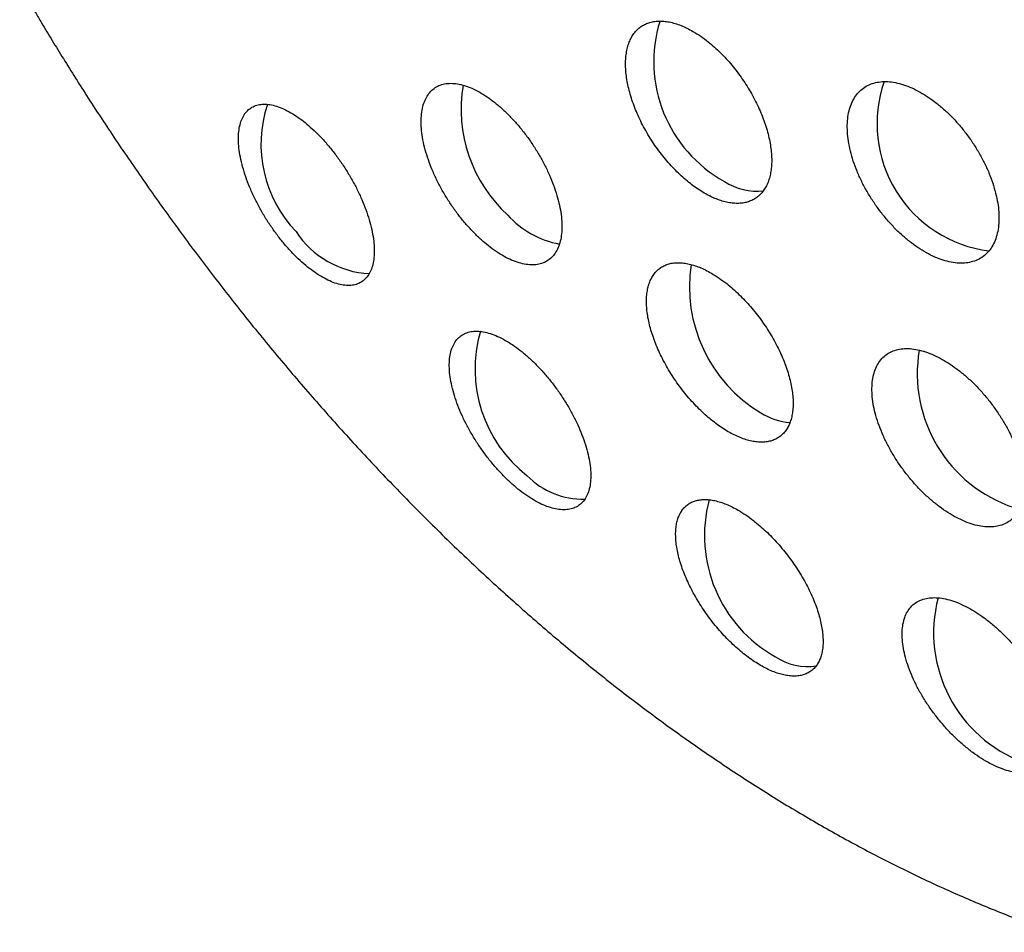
# Model space of a CAD drawing. Header units: millimetres. Extents: x 8 to 820, y 12 to 745.
# Tile 33 of 55: x 754 to 763, y 320 to 329. Entities that reach past the tile are written whole.
import ezdxf

# ---------------------------------------------------------------- set-up
doc = ezdxf.new("R2010")
doc.units = ezdxf.units.MM

msp = doc.modelspace()

# ---------------------------------------------------------------- linework, layer by layer
at = {"color": 7, "linetype": 'Continuous', "lineweight": 30}
for centre, radius, start, end in [((761.1248, 328.2832), 1.3275, 162.6613, 241.11185), ((759.3228, 327.8241), 1.3964, 170.47999, 227.47534), ((763.2078, 327.6803), 1.2435, 160.77761, 262.69751), ((757.2077, 327.4819), 1.2243, 161.57837, 223.81905), ((760.8027, 327.6119), 0.5856, 236.96562, 275.85187), ((759.0473, 327.3976), 0.8999, 222.04514, 259.3964), ((757.0804, 327.129), 0.9035, 213.20041, 267.22216), ((761.5696, 326.0999), 1.4269, 171.3163, 239.1091), ((759.3747, 325.3012), 1.3128, 163.81596, 232.15886), ((763.7223, 325.2556), 1.3672, 170.35793, 251.78947), ((761.1852, 325.4426), 0.6655, 238.46059, 264.4144), ((759.104, 324.7848), 0.7461, 224.22019, 271.97204), ((761.6407, 323.6857), 1.3516, 165.1029, 240.66005), ((763.8564, 322.7408), 1.3423, 165.33518, 249.56034), ((761.2939, 322.9889), 0.5755, 236.76986, 278.22422)]:
    msp.add_arc(centre, radius, start, end, dxfattribs=at)
for points, knots in [([(788.1561, 323.6214), (788.1561, 323.6579), (788.1561, 323.7258), (788.1558, 323.8197), (788.1554, 323.898), (788.1551, 323.9607), (788.1548, 324.0085), (788.1545, 324.0421), (788.1543, 324.0678), (788.1541, 324.0925), (788.1538, 324.1226), (788.1535, 324.1586), (788.153, 324.2006), (788.1523, 324.2617), (788.1514, 324.3379), (788.1501, 324.4248), (788.1487, 324.5132), (788.1471, 324.6016), (788.1454, 324.6891), (788.1437, 324.7689), (788.1419, 324.8489), (788.1398, 324.9371), (788.1371, 325.0382), (788.134, 325.1478), (788.1309, 325.2468), (788.1281, 325.3315), (788.1257, 325.4019), (788.1232, 325.4716), (788.1208, 325.5377), (788.1185, 325.5956), (788.1166, 325.6432), (788.1151, 325.6814), (788.1136, 325.7181), (788.1118, 325.7597), (788.1096, 325.8115), (788.107, 325.8706), (788.104, 325.9357), (788.1008, 326.0039), (788.0973, 326.075), (788.0937, 326.1455), (788.0903, 326.2112), (788.0874, 326.2661), (788.085, 326.309), (788.0832, 326.343), (788.0812, 326.3777), (788.0789, 326.4194), (788.0759, 326.471), (788.0723, 326.5316), (788.0684, 326.5961), (788.0643, 326.6608), (788.0605, 326.7204), (788.0572, 326.7714), (788.0545, 326.8125), (788.0521, 326.8485), (788.0495, 326.8866), (788.0463, 326.9324), (788.0421, 326.9931), (788.0368, 327.0664), (788.0307, 327.1491), (788.0247, 327.229), (788.0189, 327.3044), (788.0135, 327.3713), (788.0089, 327.4289), (788.0047, 327.4799), (788.0004, 327.5315), (787.9945, 327.601), (787.9869, 327.6888), (787.9775, 327.7933), (787.9679, 327.8983), (787.9583, 327.9986), (787.9492, 328.0929), (787.9398, 328.1867), (787.9265, 328.317), (787.9091, 328.4805), (787.8889, 328.6612), (787.8698, 328.8254), (787.8521, 328.9722), (787.8334, 329.122), (787.8134, 329.2776), (787.7962, 329.4063), (787.783, 329.502), (787.7744, 329.5646), (787.7652, 329.6297), (787.7563, 329.6921), (787.7483, 329.7474), (787.7402, 329.8026), (787.7311, 329.8648), (787.7204, 329.936), (787.7095, 330.0079), (787.6977, 330.0838), (787.6842, 330.1705), (787.668, 330.2719), (787.6505, 330.379), (787.633, 330.4846), (787.6139, 330.5968), (787.5929, 330.7178), (787.5701, 330.846), (787.547, 330.9732), (787.5273, 331.0792), (787.5108, 331.1665), (787.4982, 331.2324), (787.4859, 331.2956), (787.4737, 331.3582), (787.4603, 331.4258), (787.4443, 331.5055), (787.4276, 331.588), (787.4102, 331.6724), (787.3922, 331.7582), (787.3739, 331.8446), (787.3575, 331.921), (787.342, 331.992), (787.3247, 332.0706), (787.305, 332.159), (787.2853, 332.2461), (787.2655, 332.3324), (787.2448, 332.4214), (787.2236, 332.5109), (787.2046, 332.5904), (787.1905, 332.6489), (787.1799, 332.6921), (787.1711, 332.7283), (787.1604, 332.7715), (787.1492, 332.8167), (787.1389, 332.858), (787.1301, 332.8927), (787.1213, 332.9276), (787.1107, 332.9694), (787.0974, 333.0216), (787.0828, 333.078), (787.0686, 333.1326), (787.0514, 333.1984), (787.0297, 333.2803), (787.0035, 333.3778), (786.9773, 333.4741), (786.9488, 333.5775), (786.916, 333.6944), (786.8825, 333.8117), (786.8503, 333.9228), (786.8185, 334.031), (786.7861, 334.1396), (786.7503, 334.2576), (786.7171, 334.3655), (786.6863, 334.4642), (786.6603, 334.5464), (786.634, 334.6289), (786.6051, 334.7186), (786.5766, 334.8056), (786.5544, 334.873), (786.538, 334.9223), (786.5249, 334.9616), (786.5095, 335.0073), (786.4914, 335.0609), (786.4728, 335.1156), (786.4564, 335.1635), (786.4435, 335.2009), (786.4328, 335.2319), (786.4229, 335.2602), (786.4123, 335.2906), (786.4, 335.3258), (786.385, 335.3686), (786.368, 335.4167), (786.351, 335.4645), (786.3352, 335.5085), (786.3209, 335.5484), (786.3068, 335.5873), (786.2921, 335.6278), (786.2749, 335.6751), (786.2542, 335.7314), (786.2322, 335.7908), (786.212, 335.8452), (786.1949, 335.8907), (786.1797, 335.931), (786.164, 335.9727), (786.1459, 336.0203), (786.1249, 336.0751), (786.103, 336.1319), (786.081, 336.1887), (786.06, 336.2424), (786.0391, 336.2959), (786.0174, 336.3507), (785.9937, 336.4103), (785.9672, 336.4764), (785.9393, 336.5454), (785.9135, 336.6089), (785.8908, 336.6642), (785.8709, 336.7126), (785.8503, 336.7623), (785.8268, 336.8186), (785.8005, 336.8813), (785.7708, 336.9515), (785.7407, 337.0222), (785.7112, 337.0909), (785.6839, 337.154), (785.6556, 337.219), (785.6236, 337.2918), (785.5888, 337.3705), (785.554, 337.4484), (785.5226, 337.5182), (785.4941, 337.581), (785.4673, 337.6398), (785.4384, 337.7026), (785.4054, 337.7741), (785.3672, 337.8561), (785.3267, 337.942), (785.2877, 338.0242), (785.2524, 338.098), (785.2198, 338.1656), (785.1882, 338.2307), (785.1573, 338.2939), (785.1252, 338.3592), (785.091, 338.4281), (785.0543, 338.5018), (785.0183, 338.5733), (784.985, 338.6391), (784.9546, 338.6987), (784.9252, 338.756), (784.8956, 338.8134), (784.8653, 338.8719), (784.8344, 338.9311), (784.8006, 338.9955), (784.7558, 339.0802), (784.7013, 339.1822), (784.6417, 339.2924), (784.5869, 339.3927), (784.5358, 339.4854), (784.4863, 339.5744), (784.4401, 339.6567), (784.3956, 339.7354), (784.3509, 339.8137), (784.3021, 339.8985), (784.2517, 339.9854), (784.2032, 340.0682), (784.1588, 340.1434), (784.1181, 340.212), (784.0709, 340.2909), (784.0155, 340.3826), (783.9509, 340.4885), (783.8814, 340.6012), (783.8005, 340.7308), (783.7109, 340.8726), (783.62, 341.0139), (783.5342, 341.1458), (783.4512, 341.2716), (783.368, 341.3961), (783.282, 341.5232), (783.2044, 341.6363), (783.133, 341.7394), (783.0696, 341.8301), (783.0066, 341.9192), (782.9486, 342.0006), (782.9048, 342.0617), (782.8707, 342.1089), (782.8409, 342.1501), (782.8068, 342.1968), (782.7736, 342.2423), (782.7451, 342.2811), (782.7215, 342.313), (782.6994, 342.3429), (782.6739, 342.3773), (782.6434, 342.4183), (782.6098, 342.4631), (782.5777, 342.5058), (782.5501, 342.5423), (782.5257, 342.5746), (782.5025, 342.6052), (782.4769, 342.6387), (782.4476, 342.677), (782.4165, 342.7174), (782.3875, 342.755), (782.3607, 342.7896), (782.3338, 342.8242), (782.3019, 342.8651), (782.2652, 342.912), (782.2255, 342.9624), (782.1884, 343.0091), (782.1572, 343.0484), (782.1291, 343.0835), (782.0983, 343.1219), (782.0643, 343.1642), (782.0293, 343.2074), (781.9981, 343.2458), (781.9712, 343.2789), (781.944, 343.312), (781.9134, 343.3493), (781.8748, 343.3961), (781.8337, 343.4457), (781.7947, 343.4925), (781.7607, 343.5331), (781.7232, 343.5777), (781.6838, 343.6242), (781.6465, 343.6682), (781.617, 343.7028), (781.5912, 343.7328), (781.5649, 343.7635), (781.5343, 343.7989), (781.4977, 343.8412), (781.4592, 343.8855), (781.423, 343.9269), (781.3902, 343.9643), (781.3552, 344.004), (781.3136, 344.051), (781.2718, 344.0979), (781.2355, 344.1385), (781.2064, 344.1708), (781.1749, 344.2059), (781.1355, 344.2494), (781.0922, 344.2969), (781.0521, 344.3408), (781.0176, 344.3783), (780.9814, 344.4176), (780.9404, 344.4618), (780.897, 344.5083), (780.8579, 344.55), (780.8235, 344.5866), (780.7896, 344.6225), (780.7505, 344.6637), (780.7093, 344.7069), (780.6718, 344.746), (780.6409, 344.7782), (780.5969, 344.8237), (780.5386, 344.8837), (780.4698, 344.9539), (780.399, 345.0256), (780.3281, 345.0968), (780.2544, 345.1701), (780.1818, 345.2418), (780.1207, 345.3015), (780.0742, 345.3466), (780.0462, 345.3738), (780.0167, 345.4023), (779.9825, 345.4351), (779.9449, 345.4711), (779.9086, 345.5057), (779.8784, 345.5343), (779.8536, 345.5578), (779.8295, 345.5806), (779.8012, 345.6072), (779.7676, 345.6387), (779.7325, 345.6715), (779.6991, 345.7025), (779.6694, 345.7301), (779.6383, 345.7587), (779.601, 345.793), (779.5583, 345.8321), (779.5152, 345.8713), (779.4781, 345.905), (779.4453, 345.9346), (779.411, 345.9654), (779.3728, 345.9996), (779.3324, 346.0357), (779.295, 346.0688), (779.2621, 346.0979), (779.2305, 346.1257), (779.1959, 346.1561), (779.1559, 346.191), (779.1152, 346.2264), (779.0786, 346.258), (779.0467, 346.2854), (779.0182, 346.3099), (778.9878, 346.336), (778.9545, 346.3643), (778.9197, 346.3939), (778.8886, 346.4202), (778.8639, 346.441), (778.8414, 346.4599), (778.8163, 346.4809), (778.7825, 346.5092), (778.7411, 346.5437), (778.6981, 346.5792), (778.6607, 346.6101), (778.6275, 346.6373), (778.5892, 346.6687), (778.543, 346.7062), (778.494, 346.7459), (778.4494, 346.7817), (778.4091, 346.814), (778.3661, 346.8482), (778.3178, 346.8865), (778.2685, 346.9253), (778.2243, 346.96), (778.1834, 346.9919), (778.1294, 347.0338), (778.0661, 347.0825), (778, 347.133), (777.935, 347.1823), (777.8677, 347.233), (777.8007, 347.283), (777.7473, 347.3226), (777.7, 347.3574), (777.6543, 347.3909), (777.6082, 347.4245), (777.5682, 347.4535), (777.5321, 347.4796), (777.4941, 347.5069), (777.4507, 347.538), (777.4038, 347.5713), (777.3602, 347.6022), (777.3217, 347.6293), (777.286, 347.6544), (777.2452, 347.6828), (777.1977, 347.7158), (777.1508, 347.7482), (777.111, 347.7756), (777.0788, 347.7976), (777.0447, 347.8208), (777.0013, 347.8502), (776.9518, 347.8836), (776.9028, 347.9164), (776.8611, 347.9442), (776.8206, 347.9711), (776.7749, 348.0013), (776.7224, 348.0358), (776.6697, 348.0701), (776.6232, 348.1002), (776.5849, 348.1249), (776.5476, 348.1488), (776.5071, 348.1747), (776.463, 348.2027), (776.4215, 348.2289), (776.3839, 348.2525), (776.3466, 348.2759), (776.3007, 348.3045), (776.2477, 348.3373), (776.192, 348.3715), (776.1424, 348.4018), (776.0976, 348.429), (776.0511, 348.4571), (775.9959, 348.4902), (775.9402, 348.5233), (775.8913, 348.5523), (775.8519, 348.5755), (775.8104, 348.5998), (775.7597, 348.6293), (775.7018, 348.6628), (775.6461, 348.6947), (775.5971, 348.7226), (775.5521, 348.7481), (775.5005, 348.7772), (775.429, 348.8172), (775.3481, 348.8619), (775.2643, 348.9078), (775.1852, 348.9506), (775.1075, 348.9922), (775.0298, 349.0335), (774.952, 349.0743), (774.8749, 349.1144), (774.784, 349.1611), (774.6749, 349.2165), (774.5441, 349.2818), (774.4058, 349.3495), (774.2336, 349.4322), (774.0361, 349.5246), (773.8179, 349.6234), (773.6091, 349.7152), (773.404, 349.8025), (773.2266, 349.8759), (773.0743, 349.9372), (772.9443, 349.9886), (772.8076, 350.0415), (772.6702, 350.0935), (772.539, 350.142), (772.4163, 350.1864), (772.2992, 350.228), (772.1833, 350.2684), (772.068, 350.3077), (771.9504, 350.347), (771.8237, 350.3885), (771.6865, 350.4323), (771.5445, 350.4765), (771.4179, 350.5148), (771.3092, 350.547), (771.2159, 350.5741), (771.1245, 350.6002), (771.0328, 350.6259), (770.9391, 350.6516), (770.841, 350.6781), (770.7346, 350.7061), (770.622, 350.7351), (770.5103, 350.7631), (770.4062, 350.7886), (770.3099, 350.8116), (770.2251, 350.8314), (770.1478, 350.8492), (770.0768, 350.8652), (770.0026, 350.8816), (769.9211, 350.8994), (769.8234, 350.9201), (769.7156, 350.9424), (769.606, 350.9644), (769.5064, 350.9837), (769.4137, 351.0013), (769.3233, 351.018), (769.2272, 351.0352), (769.131, 351.052), (769.0341, 351.0684), (768.9433, 351.0833), (768.8565, 351.0971), (768.7773, 351.1093), (768.7043, 351.1203), (768.6347, 351.1305), (768.565, 351.1405), (768.4902, 351.1509), (768.4013, 351.1629), (768.2995, 351.1761), (768.1947, 351.1891), (768.0991, 351.2005), (768.0131, 351.2103), (767.9304, 351.2193), (767.8443, 351.2284), (767.749, 351.238), (767.6454, 351.2479), (767.5415, 351.2572), (767.4459, 351.2652), (767.3602, 351.2721), (767.278, 351.2783), (767.1936, 351.2843), (767.1014, 351.2904), (767.0049, 351.2964), (766.9097, 351.3017), (766.8235, 351.3062), (766.746, 351.3099), (766.6751, 351.313), (766.6032, 351.3159), (766.5264, 351.3187), (766.4411, 351.3214), (766.3557, 351.3238), (766.2782, 351.3256), (766.2108, 351.3269), (766.1507, 351.3279), (766.0919, 351.3287), (766.0305, 351.3294), (765.9603, 351.3299), (765.8829, 351.3302), (765.8045, 351.3301), (765.727, 351.3297), (765.6527, 351.3291), (765.5781, 351.3282), (765.4993, 351.3269), (765.41, 351.3251), (765.3132, 351.3227), (765.2257, 351.32), (765.1536, 351.3175), (765.0946, 351.3153), (765.0374, 351.313), (764.9743, 351.3103), (764.9027, 351.307), (764.8254, 351.3031), (764.7495, 351.2989), (764.6808, 351.2949), (764.6195, 351.2912), (764.563, 351.2875), (764.5032, 351.2835), (764.4355, 351.2787), (764.3614, 351.2733), (764.2881, 351.2675), (764.2215, 351.2621), (764.1624, 351.2571), (764.1076, 351.2523), (764.0529, 351.2474), (763.9916, 351.2417), (763.9202, 351.2348), (763.8437, 351.2271), (763.772, 351.2197), (763.711, 351.2131), (763.6571, 351.2072), (763.6009, 351.2008), (763.5373, 351.1934), (763.4653, 351.1848), (763.3897, 351.1755), (763.318, 351.1664), (763.2542, 351.1581), (763.1997, 351.1508), (763.1485, 351.1438), (763.0929, 351.1361), (763.0272, 351.1268), (762.957, 351.1166), (762.892, 351.1069), (762.8377, 351.0987), (762.7888, 351.0911), (762.7369, 351.083), (762.6758, 351.0732), (762.6067, 351.062), (762.5355, 351.0501), (762.4685, 351.0387), (762.4078, 351.0281), (762.3488, 351.0177), (762.2868, 351.0066), (762.2184, 350.9941), (762.1451, 350.9804), (762.0752, 350.9671), (762.0133, 350.9551), (761.958, 350.9443), (761.9018, 350.9331), (761.8394, 350.9204), (761.7707, 350.9063), (761.7017, 350.8919), (761.6387, 350.8785), (761.5825, 350.8663), (761.5274, 350.8543), (761.4673, 350.841), (761.4004, 350.826), (761.3321, 350.8103), (761.2689, 350.7957), (761.1762, 350.7739), (761.0457, 350.7426), (760.8908, 350.704), (760.7293, 350.6625), (760.5618, 350.6181), (760.3855, 350.5697), (760.2377, 350.5277), (760.1295, 350.4963), (760.0517, 350.4734), (759.9865, 350.4539), (759.9248, 350.4353), (759.8513, 350.4129), (759.777, 350.3899), (759.7104, 350.3691), (759.6626, 350.354), (759.6195, 350.3403), (759.5746, 350.3259), (759.525, 350.3098), (759.4721, 350.2926), (759.4145, 350.2737), (759.357, 350.2546), (759.3, 350.2355), (759.2401, 350.2153), (759.177, 350.1938), (759.1146, 350.1723), (759.0634, 350.1545), (759.0205, 350.1395), (758.9811, 350.1256), (758.9405, 350.1112), (758.8953, 350.0951), (758.844, 350.0766), (758.7884, 350.0565), (758.7347, 350.0369), (758.6877, 350.0196), (758.6432, 350.0032), (758.5939, 349.9848), (758.5381, 349.9638), (758.4822, 349.9427), (758.4329, 349.9239), (758.3898, 349.9073), (758.3493, 349.8917), (758.3057, 349.8747), (758.2555, 349.8551), (758.1974, 349.8322), (758.1385, 349.8088), (758.0863, 349.7879), (758.0424, 349.7702), (757.9997, 349.7529), (757.9517, 349.7334), (757.9004, 349.7123), (757.8521, 349.6923), (757.8119, 349.6756), (757.7698, 349.658), (757.7191, 349.6367), (757.6517, 349.6082), (757.574, 349.575), (757.4934, 349.5401), (757.4218, 349.5088), (757.3624, 349.4827), (757.3085, 349.4588), (757.2512, 349.4333), (757.1709, 349.3971), (757.0805, 349.3561), (756.9703, 349.3053), (756.8669, 349.2571), (756.7584, 349.2058), (756.6516, 349.1547), (756.5599, 349.1102), (756.4788, 349.0705), (756.4106, 349.0368), (756.3384, 349.0009), (756.2704, 348.9667), (756.2097, 348.9361), (756.1558, 348.9086), (756.1042, 348.8822), (756.0531, 348.8559), (755.9975, 348.8271), (755.9425, 348.7985), (755.8935, 348.7727), (755.8529, 348.7514), (755.8099, 348.7286), (755.7591, 348.7016), (755.7033, 348.6717), (755.6483, 348.6421), (755.5929, 348.6121), (755.5325, 348.5792), (755.4708, 348.5453), (755.409, 348.5112), (755.3456, 348.4759), (755.2915, 348.4456), (755.2467, 348.4204), (755.2084, 348.3987), (755.16, 348.3712), (755.099, 348.3364), (755.0542, 348.3106), (755.0297, 348.2965)], [0, 0, 0, 0, 0.002309, 0.00429, 0.005944, 0.007272, 0.008275, 0.008979, 0.009404, 0.009912, 0.010548, 0.011311, 0.012201, 0.013218, 0.015201, 0.017051, 0.018763, 0.020841, 0.022698, 0.024361, 0.025949, 0.027824, 0.030012, 0.032436, 0.034863, 0.036381, 0.037895, 0.039404, 0.04088, 0.042168, 0.043153, 0.043962, 0.044645, 0.045525, 0.046658, 0.047993, 0.049357, 0.050878, 0.052419, 0.053981, 0.055458, 0.056701, 0.057558, 0.058253, 0.058918, 0.059821, 0.060971, 0.062284, 0.063773, 0.065185, 0.066518, 0.067672, 0.068527, 0.069214, 0.070026, 0.071026, 0.072213, 0.074009, 0.075834, 0.07765, 0.079262, 0.080802, 0.082058, 0.083059, 0.084166, 0.085459, 0.087645, 0.089961, 0.092365, 0.094599, 0.096612, 0.098615, 0.100826, 0.105265, 0.109479, 0.11286, 0.116226, 0.119275, 0.122881, 0.126631, 0.1279, 0.129298, 0.130824, 0.132267, 0.133489, 0.134541, 0.13597, 0.137665, 0.139328, 0.140804, 0.142776, 0.145154, 0.147628, 0.149991, 0.15227, 0.155195, 0.158151, 0.160918, 0.163784, 0.165302, 0.166814, 0.16824, 0.169571, 0.171046, 0.172802, 0.174957, 0.176627, 0.17851, 0.180755, 0.182468, 0.183681, 0.185553, 0.187782, 0.189661, 0.191452, 0.193616, 0.195677, 0.197509, 0.198997, 0.19963, 0.200435, 0.201437, 0.202551, 0.203492, 0.204237, 0.204898, 0.20585, 0.207053, 0.208426, 0.209667, 0.210746, 0.212876, 0.215197, 0.217337, 0.219386, 0.222179, 0.22522, 0.22731, 0.229682, 0.232507, 0.234643, 0.237638, 0.239772, 0.24131, 0.243169, 0.245328, 0.247355, 0.249032, 0.249872, 0.25067, 0.25167, 0.252945, 0.254283, 0.255359, 0.256174, 0.256807, 0.257442, 0.258084, 0.25885, 0.259808, 0.260959, 0.262091, 0.263022, 0.263927, 0.264773, 0.265635, 0.266654, 0.267947, 0.269419, 0.270651, 0.271603, 0.272481, 0.273365, 0.274397, 0.275676, 0.277043, 0.278222, 0.279495, 0.280654, 0.2818, 0.28315, 0.284666, 0.286262, 0.287783, 0.288934, 0.289978, 0.291031, 0.292269, 0.293755, 0.29524, 0.29698, 0.298499, 0.29985, 0.301217, 0.302857, 0.304733, 0.306492, 0.308086, 0.309419, 0.310704, 0.312028, 0.31363, 0.315502, 0.317525, 0.319394, 0.321017, 0.322476, 0.323934, 0.325384, 0.326715, 0.328323, 0.330014, 0.33167, 0.333143, 0.334449, 0.335687, 0.337009, 0.33833, 0.339638, 0.341016, 0.342691, 0.345381, 0.347934, 0.350187, 0.352207, 0.354256, 0.356265, 0.35783, 0.359644, 0.361633, 0.363654, 0.365613, 0.367337, 0.368839, 0.370345, 0.372786, 0.375192, 0.377683, 0.380619, 0.384224, 0.387578, 0.390539, 0.39348, 0.39644, 0.399353, 0.402434, 0.404526, 0.406694, 0.408906, 0.410906, 0.412524, 0.41329, 0.414314, 0.415485, 0.416655, 0.417579, 0.418288, 0.418979, 0.419744, 0.420774, 0.421952, 0.422997, 0.42388, 0.424609, 0.425347, 0.426108, 0.427051, 0.428142, 0.429067, 0.429802, 0.430675, 0.43162, 0.432814, 0.434106, 0.435289, 0.436218, 0.437068, 0.437906, 0.439054, 0.440202, 0.441115, 0.441908, 0.442659, 0.443585, 0.444684, 0.446156, 0.447289, 0.448195, 0.449199, 0.450641, 0.451697, 0.452514, 0.453249, 0.453975, 0.454868, 0.455924, 0.457158, 0.458214, 0.45907, 0.460029, 0.461252, 0.462655, 0.463619, 0.464372, 0.465148, 0.466314, 0.46773, 0.468816, 0.469711, 0.470638, 0.471869, 0.473151, 0.474268, 0.475131, 0.476015, 0.477084, 0.478367, 0.479414, 0.480169, 0.480909, 0.483017, 0.484934, 0.48649, 0.488775, 0.490616, 0.492406, 0.494585, 0.495384, 0.49608, 0.496846, 0.497719, 0.498764, 0.499772, 0.500539, 0.501139, 0.501735, 0.502421, 0.503333, 0.504343, 0.505142, 0.50591, 0.506638, 0.507534, 0.508772, 0.509911, 0.510828, 0.511602, 0.512406, 0.513436, 0.514493, 0.515468, 0.516256, 0.51697, 0.517842, 0.518857, 0.519964, 0.520884, 0.521583, 0.522333, 0.523005, 0.523841, 0.524796, 0.525575, 0.526135, 0.526618, 0.527232, 0.527975, 0.529098, 0.530267, 0.53111, 0.531831, 0.532682, 0.533895, 0.535177, 0.536229, 0.537108, 0.538089, 0.539317, 0.540564, 0.541602, 0.542469, 0.543499, 0.545442, 0.546937, 0.548177, 0.55003, 0.551659, 0.552868, 0.553762, 0.55495, 0.556047, 0.55696, 0.55772, 0.558547, 0.559584, 0.560708, 0.561773, 0.562581, 0.563341, 0.564219, 0.565365, 0.566583, 0.567411, 0.56807, 0.568768, 0.569723, 0.571006, 0.572111, 0.573018, 0.573812, 0.574851, 0.576077, 0.577311, 0.578318, 0.579192, 0.579904, 0.580791, 0.581882, 0.582826, 0.583536, 0.584362, 0.585287, 0.586561, 0.587845, 0.588941, 0.58981, 0.590772, 0.591981, 0.593405, 0.594393, 0.595159, 0.595957, 0.597088, 0.598427, 0.599688, 0.600655, 0.601575, 0.602642, 0.604073, 0.606031, 0.607765, 0.609406, 0.611043, 0.612678, 0.614312, 0.615934, 0.617516, 0.620005, 0.622751, 0.625652, 0.628572, 0.633378, 0.637772, 0.641884, 0.64605, 0.65015, 0.652545, 0.655163, 0.657913, 0.660676, 0.663315, 0.665671, 0.667918, 0.67021, 0.672475, 0.674678, 0.677088, 0.679871, 0.682665, 0.685331, 0.68721, 0.688948, 0.690719, 0.692483, 0.694232, 0.696077, 0.698138, 0.700347, 0.702519, 0.704529, 0.706289, 0.708011, 0.709358, 0.710688, 0.712047, 0.713572, 0.715321, 0.717586, 0.719678, 0.721525, 0.723212, 0.724917, 0.726625, 0.728628, 0.730338, 0.732078, 0.733731, 0.735214, 0.736528, 0.737825, 0.739115, 0.740435, 0.742017, 0.744093, 0.74613, 0.747871, 0.749436, 0.750931, 0.752484, 0.754241, 0.756244, 0.758253, 0.76003, 0.761558, 0.763024, 0.764603, 0.766255, 0.768148, 0.769963, 0.771545, 0.772935, 0.774267, 0.775483, 0.776925, 0.77853, 0.780217, 0.781659, 0.782832, 0.783954, 0.784993, 0.786092, 0.787363, 0.788887, 0.790384, 0.791711, 0.793188, 0.794506, 0.79585, 0.797553, 0.799464, 0.801222, 0.80242, 0.803465, 0.80449, 0.805597, 0.806969, 0.808466, 0.809891, 0.811184, 0.812282, 0.813298, 0.814329, 0.815603, 0.817065, 0.818453, 0.819685, 0.820775, 0.821739, 0.822739, 0.823824, 0.825153, 0.826724, 0.828087, 0.829153, 0.830132, 0.831095, 0.832292, 0.833685, 0.83512, 0.836524, 0.837694, 0.838691, 0.839579, 0.84056, 0.841806, 0.843265, 0.844503, 0.845454, 0.846315, 0.847246, 0.848359, 0.849751, 0.851137, 0.852373, 0.853533, 0.854554, 0.855686, 0.857026, 0.85843, 0.859835, 0.860978, 0.861931, 0.862972, 0.864161, 0.86547, 0.86687, 0.868082, 0.869049, 0.870063, 0.871208, 0.872475, 0.873871, 0.875107, 0.876076, 0.879165, 0.882568, 0.884962, 0.888422, 0.892211, 0.89513, 0.896954, 0.898482, 0.899644, 0.900736, 0.902062, 0.903918, 0.905063, 0.905942, 0.906703, 0.907579, 0.908567, 0.909602, 0.91067, 0.911937, 0.91297, 0.914013, 0.91545, 0.916679, 0.917683, 0.918464, 0.919207, 0.920003, 0.920861, 0.921872, 0.92304, 0.924153, 0.925053, 0.925821, 0.926784, 0.927975, 0.929136, 0.930103, 0.930907, 0.931703, 0.932515, 0.933509, 0.934698, 0.935988, 0.93703, 0.937826, 0.938617, 0.93959, 0.94071, 0.941699, 0.942496, 0.943129, 0.944231, 0.945556, 0.947198, 0.948927, 0.950439, 0.951539, 0.952531, 0.953714, 0.955027, 0.957426, 0.959228, 0.961769, 0.963773, 0.965884, 0.968351, 0.969447, 0.970898, 0.97258, 0.973926, 0.975128, 0.976356, 0.977288, 0.978352, 0.979547, 0.98077, 0.981798, 0.982622, 0.983314, 0.984503, 0.985821, 0.986828, 0.987975, 0.989326, 0.990648, 0.991882, 0.993242, 0.994685, 0.995334, 0.996098, 0.997129, 0.99843, 1, 1, 1, 1]), ([(753.6416, 329.0207), (753.6917, 328.9345), (753.762, 328.8137), (753.8675, 328.6366), (753.9582, 328.4865), (754.0677, 328.3082), (754.1844, 328.1218), (754.3085, 327.9274), (754.4384, 327.7277), (754.5734, 327.5245), (754.7129, 327.3187), (754.8564, 327.1114), (755.0035, 326.9032), (755.1541, 326.6947), (755.3078, 326.4863), (755.4645, 326.2783), (755.624, 326.0711), (755.7862, 325.865), (755.951, 325.66), (756.1182, 325.4566), (756.2878, 325.2548), (756.4597, 325.0547), (756.6338, 324.8566), (756.8099, 324.6606), (756.9881, 324.4667), (757.1683, 324.2752), (757.3504, 324.0861), (757.5342, 323.8994), (757.7199, 323.7154), (757.9073, 323.5341), (758.0963, 323.3556), (758.2869, 323.18), (758.479, 323.0073), (758.6726, 322.8377), (758.8676, 322.6712), (759.064, 322.5079), (759.2617, 322.3478), (759.4606, 322.1911), (759.6608, 322.0378), (759.862, 321.8879), (760.0644, 321.7416), (760.2677, 321.599), (760.4721, 321.4599), (760.6773, 321.3247), (760.8834, 321.1932), (761.0904, 321.0656), (761.298, 320.9419), (761.5063, 320.8223), (761.7153, 320.7066), (761.9247, 320.5951), (762.1347, 320.4878), (762.3451, 320.3847), (762.5558, 320.2859), (762.7668, 320.1914), (762.978, 320.1014), (763.1894, 320.0158), (763.4008, 319.9346), (763.6121, 319.8581), (763.8234, 319.7862), (764.0345, 319.7189), (764.2453, 319.6562), (764.4557, 319.5984), (764.6657, 319.5452), (764.8752, 319.4969), (765.0841, 319.4534), (765.2922, 319.4148), (765.4996, 319.381), (765.7061, 319.3521), (765.9116, 319.328), (766.116, 319.3089), (766.3194, 319.2947), (766.5215, 319.2855), (766.7224, 319.2811), (766.9219, 319.2816), (767.12, 319.287), (767.3165, 319.2973), (767.5115, 319.3125), (767.7049, 319.3325), (767.8966, 319.3574), (768.0865, 319.3871), (768.2746, 319.4216), (768.4609, 319.4608), (768.6452, 319.5049), (768.8276, 319.5537), (769.0079, 319.6072), (769.1862, 319.6654), (769.3624, 319.7283), (769.5364, 319.7959), (769.7082, 319.8682), (769.8777, 319.9451), (770.045, 320.0265), (770.2097, 320.1131), (770.3191, 320.1728), (770.3729, 320.2048), (770.3735, 320.2052)], [0, 0, 0, 0, 0.01224, 0.017147, 0.025301, 0.033765, 0.042843, 0.05232, 0.062108, 0.072139, 0.082363, 0.092743, 0.103252, 0.113869, 0.124578, 0.135365, 0.146221, 0.157135, 0.168103, 0.179117, 0.190174, 0.201268, 0.212397, 0.223558, 0.234747, 0.245964, 0.257206, 0.268471, 0.279758, 0.291066, 0.302394, 0.31374, 0.325103, 0.336484, 0.34788, 0.359292, 0.370718, 0.382159, 0.393612, 0.405079, 0.416557, 0.428047, 0.439548, 0.451058, 0.462578, 0.474106, 0.485642, 0.497184, 0.508732, 0.520283, 0.531838, 0.543394, 0.55495, 0.566504, 0.578054, 0.5896, 0.601139, 0.612668, 0.624186, 0.635692, 0.647181, 0.658653, 0.670106, 0.681536, 0.692941, 0.704321, 0.715672, 0.726993, 0.738281, 0.749537, 0.760757, 0.771942, 0.783091, 0.794203, 0.805278, 0.816315, 0.827317, 0.838283, 0.849214, 0.860113, 0.87098, 0.881818, 0.892629, 0.903415, 0.914179, 0.924924, 0.935654, 0.94637, 0.957078, 0.96778, 0.97848, 0.989182, 0.99989, 1, 1, 1, 1]), ([(760.1778, 328.5776), (760.1584, 328.5883), (760.1194, 328.6099), (760.0612, 328.6353), (760.0036, 328.6555), (759.9477, 328.6693), (759.8941, 328.6768), (759.8431, 328.6782), (759.7944, 328.6733), (759.749, 328.6621), (759.7071, 328.6448), (759.669, 328.6216), (759.6345, 328.5923), (759.6045, 328.5574), (759.5789, 328.5171), (759.558, 328.4719), (759.5417, 328.4214), (759.5304, 328.3666), (759.5241, 328.3076), (759.5228, 328.2454), (759.5266, 328.1791), (759.5355, 328.1105), (759.5493, 328.0398), (759.5679, 327.9675), (759.5914, 327.893), (759.6196, 327.818), (759.6521, 327.7431), (759.6885, 327.669), (759.7292, 327.5949), (759.7733, 327.5226), (759.8207, 327.4524), (759.8707, 327.385), (759.9238, 327.3197), (759.9789, 327.2582), (760.0357, 327.2006), (760.0935, 327.1475), (760.153, 327.0984), (760.2127, 327.0546), (760.2725, 327.0161), (760.3316, 326.9832), (760.3907, 326.9557), (760.4483, 326.9344), (760.5043, 326.9191), (760.5582, 326.91), (760.6103, 326.9071), (760.6595, 326.9105), (760.7056, 326.9201), (760.7482, 326.9358), (760.7876, 326.9577), (760.8229, 326.9855), (760.854, 327.0189), (760.8806, 327.0577), (760.9029, 327.1021), (760.9203, 327.1512), (760.9328, 327.205), (760.9403, 327.2626), (760.9429, 327.3246), (760.9403, 327.3897), (760.9327, 327.4575), (760.9202, 327.5275), (760.9027, 327.6003), (760.8803, 327.6743), (760.8533, 327.7489), (760.8221, 327.8234), (760.7863, 327.8986), (760.7467, 327.9725), (760.7035, 328.0451), (760.6572, 328.1155), (760.6073, 328.1844), (760.555, 328.2501), (760.5005, 328.3124), (760.4445, 328.3707), (760.3863, 328.4256), (760.3223, 328.4797), (760.2524, 328.5321), (760.2028, 328.5624), (760.1778, 328.5776)], [0, 0, 0, 0, 0.013136, 0.026364, 0.039879, 0.053494, 0.06663, 0.080001, 0.093371, 0.106985, 0.120139, 0.133527, 0.146916, 0.160547, 0.173738, 0.187165, 0.200592, 0.214262, 0.227488, 0.240951, 0.254414, 0.268121, 0.281365, 0.2947, 0.308326, 0.322053, 0.335288, 0.348761, 0.362234, 0.375953, 0.389158, 0.4026, 0.416042, 0.429731, 0.442897, 0.456299, 0.469702, 0.483349, 0.496485, 0.509856, 0.523227, 0.536842, 0.54997, 0.563332, 0.576694, 0.590298, 0.603443, 0.616822, 0.630201, 0.643822, 0.657001, 0.670416, 0.68383, 0.697487, 0.710704, 0.724157, 0.73761, 0.751307, 0.764548, 0.777881, 0.791504, 0.805227, 0.818468, 0.831946, 0.845424, 0.859148, 0.872364, 0.885817, 0.899271, 0.912971, 0.926148, 0.939563, 0.952978, 0.966638, 0.983226, 1, 1, 1, 1]), ([(758.1449, 327.9644), (758.1196, 327.9793), (758.0689, 328.0092), (757.9951, 328.0411), (757.9241, 328.0632), (757.8571, 328.0738), (757.7946, 328.0736), (757.7373, 328.0624), (757.6862, 328.0401), (757.6418, 328.0071), (757.6045, 327.964), (757.5752, 327.9108), (757.5539, 327.8484), (757.5411, 327.7777), (757.5371, 327.6993), (757.5418, 327.6144), (757.5551, 327.5241), (757.5771, 327.4295), (757.6073, 327.3319), (757.6453, 327.2325), (757.6908, 327.1328), (757.7429, 327.0339), (757.801, 326.9371), (757.8644, 326.8438), (757.9322, 326.755), (758.0035, 326.6718), (758.0774, 326.5954), (758.1531, 326.5266), (758.2295, 326.4659), (758.3058, 326.4146), (758.381, 326.373), (758.4542, 326.3413), (758.5245, 326.3206), (758.5911, 326.3105), (758.6532, 326.3113), (758.7099, 326.3235), (758.7606, 326.3464), (758.8047, 326.3798), (758.8413, 326.4239), (758.8702, 326.4776), (758.891, 326.5404), (758.9031, 326.6118), (758.9067, 326.6906), (758.9015, 326.7758), (758.8875, 326.8665), (758.865, 326.9614), (758.8344, 327.0591), (758.7957, 327.1586), (758.7499, 327.2583), (758.6975, 327.3571), (758.6389, 327.4537), (758.5753, 327.5467), (758.5073, 327.6353), (758.4357, 327.7179), (758.3617, 327.7939), (758.2878, 327.8606), (758.2152, 327.9182), (758.1683, 327.949), (758.1449, 327.9644)], [0, 0, 0, 0, 0.01782, 0.035697, 0.053517, 0.071333, 0.089205, 0.107022, 0.124921, 0.142876, 0.160776, 0.17878, 0.196842, 0.214846, 0.232901, 0.251015, 0.26907, 0.287099, 0.305186, 0.323214, 0.34115, 0.359143, 0.377079, 0.394896, 0.412771, 0.430589, 0.448316, 0.4661, 0.483828, 0.501532, 0.519292, 0.536996, 0.554753, 0.572566, 0.590323, 0.608186, 0.626105, 0.643968, 0.661944, 0.679977, 0.697953, 0.716001, 0.734106, 0.752154, 0.770199, 0.788302, 0.806347, 0.824316, 0.842343, 0.860312, 0.878166, 0.896077, 0.91393, 0.93168, 0.949487, 0.967237, 0.983618, 1, 1, 1, 1]), ([(762.3644, 327.9981), (762.3371, 328.0118), (762.2822, 328.0391), (762.2018, 328.0672), (762.1239, 328.0853), (762.0498, 328.0919), (761.9801, 328.0876), (761.9158, 328.0724), (761.8579, 328.0461), (761.8069, 328.0094), (761.7634, 327.9628), (761.7283, 327.9065), (761.7016, 327.8416), (761.6838, 327.7687), (761.6753, 327.6887), (761.6759, 327.6026), (761.6857, 327.5116), (761.7049, 327.4166), (761.733, 327.3189), (761.7695, 327.2198), (761.8145, 327.1205), (761.8669, 327.0222), (761.9262, 326.9263), (761.9919, 326.834), (762.0628, 326.7463), (762.1381, 326.6645), (762.217, 326.5898), (762.2983, 326.5229), (762.381, 326.4646), (762.4641, 326.416), (762.5464, 326.3774), (762.627, 326.3492), (762.7048, 326.3322), (762.7788, 326.326), (762.8483, 326.3309), (762.912, 326.3471), (762.9696, 326.374), (763.0202, 326.4112), (763.063, 326.4587), (763.0977, 326.5154), (763.1239, 326.5808), (763.141, 326.6543), (763.149, 326.7347), (763.1478, 326.821), (763.1372, 326.9125), (763.1175, 327.0076), (763.089, 327.1054), (763.0517, 327.2046), (763.0064, 327.3039), (762.9535, 327.402), (762.8937, 327.4977), (762.8277, 327.5898), (762.7565, 327.6772), (762.6809, 327.7584), (762.6018, 327.8328), (762.522, 327.8978), (762.4425, 327.9539), (762.3904, 327.9834), (762.3644, 327.9981)], [0, 0, 0, 0, 0.017812, 0.035682, 0.053494, 0.071307, 0.089177, 0.106991, 0.12479, 0.142646, 0.160446, 0.17826, 0.19613, 0.213944, 0.231801, 0.249714, 0.26757, 0.285479, 0.303445, 0.321354, 0.339303, 0.357308, 0.375257, 0.393215, 0.41123, 0.429187, 0.44712, 0.465109, 0.483041, 0.500925, 0.518865, 0.536748, 0.554581, 0.57247, 0.590302, 0.608105, 0.625963, 0.643766, 0.661571, 0.679433, 0.697239, 0.71508, 0.732978, 0.750819, 0.768712, 0.786662, 0.804555, 0.822494, 0.84049, 0.858429, 0.876388, 0.894404, 0.912363, 0.930306, 0.948307, 0.96625, 0.983125, 1, 1, 1, 1]), ([(756.3299, 327.7529), (756.3055, 327.7685), (756.2567, 327.7996), (756.186, 327.8335), (756.1184, 327.8575), (756.0548, 327.8701), (755.9959, 327.8718), (755.9422, 327.8626), (755.8946, 327.8421), (755.8536, 327.8109), (755.8197, 327.7693), (755.7936, 327.7174), (755.7755, 327.6561), (755.7656, 327.5863), (755.7645, 327.5085), (755.7718, 327.424), (755.7875, 327.334), (755.8116, 327.2395), (755.8435, 327.142), (755.8828, 327.0427), (755.929, 326.943), (755.9813, 326.8442), (756.0391, 326.7475), (756.1016, 326.6543), (756.168, 326.5655), (756.2373, 326.4821), (756.3089, 326.4053), (756.3817, 326.3359), (756.455, 326.2745), (756.528, 326.2221), (756.5996, 326.1792), (756.6692, 326.146), (756.7358, 326.1235), (756.7987, 326.1116), (756.8571, 326.1104), (756.9102, 326.1206), (756.9573, 326.1417), (756.998, 326.1734), (757.0312, 326.2159), (757.0569, 326.2684), (757.0746, 326.3301), (757.0837, 326.4007), (757.0844, 326.4789), (757.0767, 326.5637), (757.0603, 326.6542), (757.0357, 326.7489), (757.0034, 326.8466), (756.9636, 326.9459), (756.9171, 327.0456), (756.8644, 327.1443), (756.8062, 327.2408), (756.7435, 327.3338), (756.6769, 327.4224), (756.6074, 327.5052), (756.5357, 327.5816), (756.465, 327.6484), (756.396, 327.7063), (756.3519, 327.7374), (756.3299, 327.7529)], [0, 0, 0, 0, 0.017877, 0.035812, 0.053691, 0.071561, 0.089487, 0.107358, 0.125378, 0.143454, 0.161475, 0.17964, 0.197863, 0.216028, 0.234213, 0.252457, 0.270641, 0.28871, 0.306838, 0.324906, 0.342774, 0.3607, 0.378567, 0.39624, 0.413971, 0.431644, 0.449216, 0.466844, 0.484416, 0.50202, 0.51968, 0.537286, 0.555041, 0.572852, 0.590608, 0.608569, 0.626586, 0.644547, 0.662679, 0.680869, 0.699001, 0.717196, 0.735448, 0.753642, 0.771759, 0.789934, 0.808049, 0.825982, 0.843973, 0.861906, 0.879633, 0.897418, 0.915145, 0.932736, 0.950384, 0.967976, 0.983988, 1, 1, 1, 1]), ([(760.3562, 326.2309), (760.3368, 326.2416), (760.2979, 326.2631), (760.2402, 326.2887), (760.1832, 326.3091), (760.1281, 326.3233), (760.0755, 326.3314), (760.0257, 326.3334), (759.9782, 326.3294), (759.9343, 326.3191), (759.8938, 326.3029), (759.8574, 326.2809), (759.8246, 326.2529), (759.7964, 326.2194), (759.7726, 326.1805), (759.7536, 326.1367), (759.7393, 326.0876), (759.73, 326.0342), (759.7257, 325.9767), (759.7265, 325.9158), (759.7324, 325.8509), (759.7434, 325.7835), (759.7594, 325.7139), (759.7801, 325.6427), (759.8058, 325.5692), (759.8361, 325.4952), (759.8707, 325.4211), (759.9091, 325.3478), (759.9518, 325.2744), (759.9977, 325.2029), (760.0468, 325.1333), (760.0983, 325.0666), (760.1528, 325.0018), (760.2091, 324.9409), (760.2668, 324.8838), (760.3253, 324.8311), (760.3854, 324.7824), (760.4454, 324.7388), (760.5052, 324.7005), (760.5641, 324.6677), (760.6228, 324.6401), (760.6798, 324.6186), (760.735, 324.603), (760.7879, 324.5934), (760.8389, 324.5899), (760.8867, 324.5925), (760.9315, 324.6012), (760.9726, 324.6158), (761.0104, 324.6365), (761.0439, 324.663), (761.0733, 324.6952), (761.098, 324.7326), (761.1184, 324.7755), (761.1339, 324.8232), (761.1444, 324.8755), (761.1499, 324.9317), (761.1504, 324.9924), (761.1457, 325.0562), (761.136, 325.1227), (761.1214, 325.1916), (761.1016, 325.2632), (761.0771, 325.3362), (761.048, 325.4098), (761.0147, 325.4834), (760.9768, 325.5578), (760.9353, 325.631), (760.8902, 325.7029), (760.8422, 325.7726), (760.7907, 325.8409), (760.737, 325.906), (760.6813, 325.9677), (760.6243, 326.0255), (760.5653, 326.0799), (760.5007, 326.1336), (760.4305, 326.1857), (760.381, 326.2158), (760.3562, 326.2309)], [0, 0, 0, 0, 0.013076, 0.026243, 0.039698, 0.053251, 0.066327, 0.079636, 0.092945, 0.106495, 0.119611, 0.132959, 0.146308, 0.159895, 0.173094, 0.186527, 0.199959, 0.213633, 0.22691, 0.240422, 0.253935, 0.267692, 0.281007, 0.294414, 0.308113, 0.321914, 0.33521, 0.348746, 0.362282, 0.376068, 0.389296, 0.402764, 0.416232, 0.429949, 0.443091, 0.456471, 0.46985, 0.483476, 0.496551, 0.509861, 0.523171, 0.536724, 0.549782, 0.563071, 0.576361, 0.589891, 0.602986, 0.616313, 0.62964, 0.643206, 0.656379, 0.669784, 0.683189, 0.696835, 0.71009, 0.723581, 0.737072, 0.750806, 0.764115, 0.777516, 0.791209, 0.805002, 0.81831, 0.831857, 0.845405, 0.859201, 0.872454, 0.885947, 0.89944, 0.913181, 0.92635, 0.939757, 0.953163, 0.966817, 0.983316, 1, 1, 1, 1]), ([(758.3934, 325.5569), (758.3682, 325.5718), (758.3177, 325.6016), (758.2447, 325.6338), (758.1749, 325.6564), (758.1093, 325.6679), (758.0486, 325.6687), (757.9933, 325.6589), (757.9444, 325.6381), (757.9023, 325.6069), (757.8675, 325.5657), (757.8408, 325.5145), (757.8223, 325.4541), (757.8122, 325.3853), (757.8112, 325.3087), (757.8189, 325.2255), (757.8354, 325.1368), (757.8607, 325.0435), (757.8941, 324.9471), (757.9353, 324.8489), (757.9839, 324.7502), (758.0389, 324.6524), (758.0997, 324.5566), (758.1655, 324.4643), (758.2353, 324.3765), (758.3082, 324.2942), (758.3834, 324.2187), (758.4597, 324.1506), (758.5364, 324.0905), (758.6125, 324.0397), (758.687, 323.9981), (758.7592, 323.9664), (758.8282, 323.9452), (758.8931, 323.9344), (758.9534, 323.9341), (759.008, 323.9449), (759.0565, 323.9662), (759.0982, 323.9978), (759.1323, 324.04), (759.1586, 324.0917), (759.1767, 324.1525), (759.1859, 324.222), (759.1865, 324.299), (759.1783, 324.3826), (759.1611, 324.4718), (759.1354, 324.5653), (759.1015, 324.6618), (759.0597, 324.7601), (759.0108, 324.8588), (758.9554, 324.9566), (758.8942, 325.0521), (758.8282, 325.1442), (758.7582, 325.2318), (758.685, 325.3135), (758.6099, 325.3887), (758.5355, 325.4544), (758.463, 325.5112), (758.4166, 325.5417), (758.3934, 325.5569)], [0, 0, 0, 0, 0.0177273, 0.0355119, 0.0532399, 0.0709606, 0.0887373, 0.1064589, 0.1243182, 0.1422336, 0.1600937, 0.1781517, 0.1962667, 0.214325, 0.232506, 0.2507449, 0.2689255, 0.2870972, 0.3053272, 0.3234979, 0.3415292, 0.359619, 0.3776493, 0.3954729, 0.4133541, 0.431177, 0.4488194, 0.4665186, 0.4841611, 0.5017282, 0.5193513, 0.5369191, 0.5545467, 0.5722298, 0.5898584, 0.6076547, 0.6255069, 0.6433042, 0.6613063, 0.679365, 0.6973675, 0.7155238, 0.7337377, 0.7518938, 0.7700833, 0.7883312, 0.80652, 0.8246047, 0.8427479, 0.8608316, 0.8787204, 0.8966672, 0.9145551, 0.9322459, 0.9499937, 0.9676843, 0.9838421, 1, 1, 1, 1]), ([(762.5773, 325.4056), (762.5501, 325.4193), (762.4955, 325.4466), (762.4159, 325.4749), (762.3391, 325.4935), (762.2663, 325.5009), (762.1984, 325.4977), (762.1361, 325.4839), (762.0804, 325.4592), (762.0319, 325.4244), (761.9909, 325.3798), (761.9584, 325.3256), (761.9345, 325.2629), (761.9194, 325.1924), (761.9137, 325.1145), (761.9173, 325.0306), (761.93, 324.9416), (761.9522, 324.8485), (761.9832, 324.7525), (762.0227, 324.6549), (762.0704, 324.5568), (762.1257, 324.4597), (762.1876, 324.3647), (762.2557, 324.2732), (762.3288, 324.1863), (762.406, 324.1051), (762.4864, 324.0309), (762.5688, 323.9644), (762.6522, 323.9064), (762.7355, 323.8579), (762.8176, 323.8192), (762.8976, 323.7906), (762.9743, 323.773), (763.0469, 323.7661), (763.1146, 323.7698), (763.1764, 323.7847), (763.2316, 323.8099), (763.2798, 323.8452), (763.32, 323.8907), (763.3521, 323.9452), (763.3755, 324.0084), (763.3898, 324.0796), (763.395, 324.1578), (763.3909, 324.242), (763.3774, 324.3314), (763.3547, 324.4247), (763.3233, 324.5208), (763.2831, 324.6185), (763.2348, 324.7165), (763.1793, 324.8136), (763.1168, 324.9083), (763.0484, 324.9996), (762.975, 325.0862), (762.8975, 325.1669), (762.817, 325.2408), (762.736, 325.3055), (762.6557, 325.3614), (762.6035, 325.3909), (762.5773, 325.4056)], [0, 0, 0, 0, 0.017712, 0.035479, 0.053191, 0.070903, 0.088671, 0.106383, 0.124093, 0.141859, 0.15957, 0.177347, 0.19518, 0.212958, 0.230846, 0.248791, 0.26668, 0.284676, 0.30273, 0.320727, 0.33878, 0.356892, 0.374946, 0.39298, 0.411073, 0.429106, 0.447052, 0.465056, 0.483002, 0.50083, 0.518715, 0.536543, 0.554276, 0.572066, 0.589799, 0.607502, 0.625261, 0.642964, 0.660714, 0.678519, 0.696269, 0.714121, 0.732029, 0.749881, 0.767848, 0.785872, 0.803839, 0.821883, 0.839985, 0.858029, 0.876077, 0.894184, 0.912232, 0.930211, 0.948247, 0.966225, 0.983112, 1, 1, 1, 1]), ([(760.6158, 323.9312), (760.5965, 323.9419), (760.5576, 323.9634), (760.5004, 323.9891), (760.4441, 324.0097), (760.3901, 324.0242), (760.3385, 324.0329), (760.2898, 324.0356), (760.2437, 324.0324), (760.2012, 324.0232), (760.1623, 324.0081), (760.1275, 323.9874), (760.0965, 323.9608), (760.07, 323.9288), (760.048, 323.8914), (760.0308, 323.8491), (760.0184, 323.8016), (760.011, 323.7498), (760.0087, 323.6937), (760.0115, 323.6342), (760.0195, 323.5706), (760.0327, 323.5044), (760.0507, 323.436), (760.0736, 323.3658), (760.1016, 323.2933), (760.1341, 323.2201), (760.1708, 323.1468), (760.2113, 323.0742), (760.2561, 323.0014), (760.304, 322.9305), (760.3548, 322.8616), (760.4079, 322.7954), (760.464, 322.7311), (760.5214, 322.6707), (760.5802, 322.6141), (760.6394, 322.5619), (760.7, 322.5135), (760.7602, 322.4703), (760.82, 322.4322), (760.8786, 322.3995), (760.9369, 322.3719), (760.9932, 322.3502), (761.0476, 322.3343), (761.0994, 322.3242), (761.1491, 322.32), (761.1957, 322.3218), (761.239, 322.3295), (761.2785, 322.343), (761.3147, 322.3625), (761.3465, 322.3876), (761.3741, 322.4183), (761.3971, 322.4542), (761.4157, 322.4956), (761.4292, 322.5417), (761.4378, 322.5925), (761.4414, 322.6473), (761.4398, 322.7065), (761.4331, 322.7689), (761.4212, 322.8342), (761.4045, 322.9019), (761.3825, 322.9725), (761.3558, 323.0446), (761.3246, 323.1171), (761.2892, 323.1899), (761.2492, 323.2635), (761.2054, 323.3363), (761.1584, 323.4076), (761.1086, 323.4766), (761.0554, 323.5444), (761.0002, 323.609), (760.9432, 323.6702), (760.8852, 323.7274), (760.8253, 323.7815), (760.7602, 323.8347), (760.6898, 323.8862), (760.6406, 323.9161), (760.6158, 323.9312)], [0, 0, 0, 0, 0.012993, 0.026219, 0.039445, 0.052912, 0.065905, 0.079128, 0.092351, 0.105812, 0.118874, 0.132166, 0.145457, 0.158985, 0.172193, 0.185632, 0.199072, 0.212751, 0.226096, 0.239678, 0.253259, 0.267085, 0.2805, 0.294008, 0.307811, 0.321716, 0.335099, 0.348725, 0.362351, 0.37623, 0.389493, 0.402998, 0.416503, 0.430261, 0.44337, 0.456717, 0.470065, 0.48366, 0.496651, 0.509875, 0.5231, 0.536566, 0.549525, 0.562714, 0.575903, 0.589329, 0.602354, 0.615608, 0.628863, 0.642352, 0.655513, 0.668905, 0.682297, 0.695926, 0.709235, 0.722778, 0.736321, 0.750107, 0.763511, 0.777007, 0.790797, 0.804689, 0.818092, 0.83159, 0.845384, 0.859283, 0.872589, 0.886138, 0.899686, 0.913488, 0.926644, 0.940039, 0.953435, 0.96708, 0.983448, 1, 1, 1, 1]), ([(762.8456, 322.9866), (762.8185, 323.0002), (762.7643, 323.0274), (762.6855, 323.056), (762.6099, 323.0751), (762.5387, 323.0834), (762.4725, 323.0813), (762.4121, 323.0689), (762.3586, 323.0459), (762.3124, 323.013), (762.2738, 322.9705), (762.2438, 322.9186), (762.2224, 322.8582), (762.2099, 322.7899), (762.2069, 322.7143), (762.2131, 322.6325), (762.2286, 322.5454), (762.2536, 322.454), (762.2874, 322.3595), (762.3298, 322.2632), (762.3804, 322.1663), (762.4385, 322.0701), (762.5031, 321.9759), (762.5736, 321.8851), (762.649, 321.7988), (762.7281, 321.7181), (762.81, 321.6444), (762.8934, 321.5782), (762.9774, 321.5205), (763.0608, 321.4721), (763.1426, 321.4334), (763.2218, 321.4046), (763.2973, 321.3864), (763.3684, 321.3786), (763.4343, 321.3813), (763.4941, 321.3946), (763.5471, 321.4181), (763.593, 321.4516), (763.6308, 321.4949), (763.6603, 321.5472), (763.6813, 321.608), (763.6929, 321.6769), (763.6954, 321.7529), (763.6887, 321.835), (763.6724, 321.9225), (763.6469, 322.0141), (763.6126, 322.1087), (763.5695, 322.2051), (763.5184, 322.3021), (763.4601, 322.3982), (763.3949, 322.4922), (763.3241, 322.5828), (763.2486, 322.6688), (763.1692, 322.7489), (763.0872, 322.8224), (763.0052, 322.8868), (762.9242, 322.9424), (762.8718, 322.9719), (762.8456, 322.9866)], [0, 0, 0, 0, 0.0175789, 0.0352138, 0.0527925, 0.0703707, 0.088005, 0.1055836, 0.1231834, 0.1408387, 0.1584394, 0.176183, 0.1939823, 0.2117268, 0.2296735, 0.2476765, 0.2656238, 0.2837469, 0.3019274, 0.3200505, 0.3382451, 0.3564979, 0.3746919, 0.3928182, 0.411003, 0.4291283, 0.4470755, 0.4650809, 0.4830272, 0.5007662, 0.5185625, 0.536301, 0.553896, 0.5715473, 0.5891425, 0.6067188, 0.6243508, 0.6419279, 0.6596164, 0.6773605, 0.69505, 0.7129331, 0.7308724, 0.7487563, 0.7668342, 0.784969, 0.803047, 0.8212344, 0.8394798, 0.8576667, 0.8758278, 0.8940474, 0.9122075, 0.9302166, 0.948284, 0.9662921, 0.9831461, 1, 1, 1, 1])]:
    msp.add_open_spline(points, degree=3, knots=knots, dxfattribs=at)

doc.saveas('drawing.dxf')
